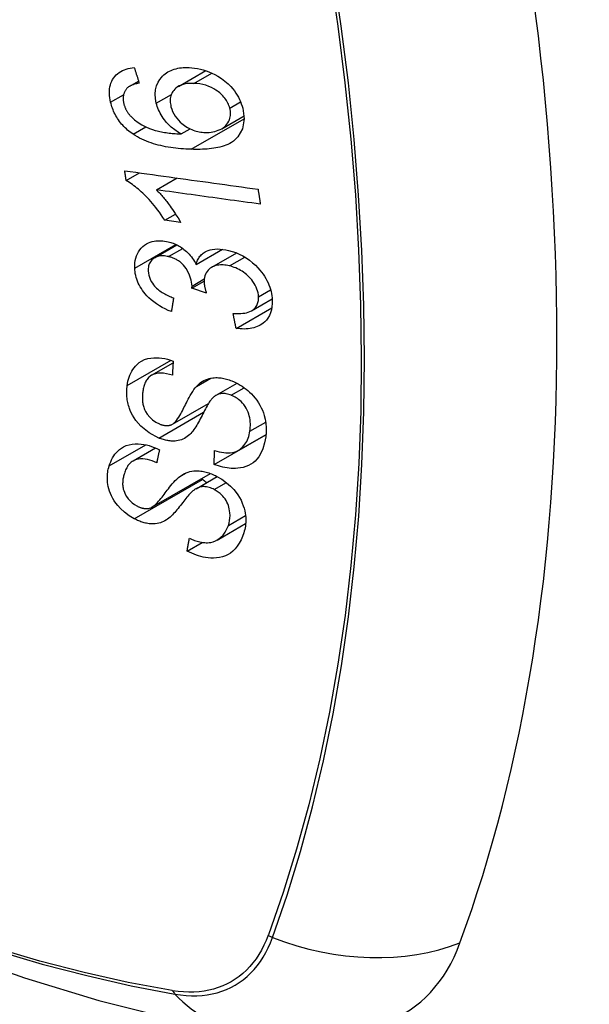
# Model space of a CAD drawing. Header units: inches. Extents: x 484 to 569.5, y 187.4 to 262.6.
# Tile 41 of 99: x 523.395 to 523.697, y 237.81 to 238.333. Entities that reach past the tile are written whole.
import ezdxf

# ---------------------------------------------------------------- set-up
doc = ezdxf.new("R2010")
doc.units = ezdxf.units.IN
doc.header["$MEASUREMENT"] = 0
doc.layers.add('Visible Edges(ANSI)', color=7, linetype='Continuous', lineweight=25)
doc.layers.add('Visible Tangent Edges(ANSI)', color=7, linetype='Continuous', lineweight=25)

msp = doc.modelspace()

# ---------------------------------------------------------------- linework, layer by layer
at = {"layer": 'Visible Edges(ANSI)'}
for p, q in [((523.47897, 238.29766), (523.49351, 238.30603)), ((523.45318, 238.29775), (523.45787, 238.30046)), ((523.502, 238.2752), (523.51381, 238.282)), ((523.48041, 238.27239), (523.48516, 238.27513)), ((523.45128, 238.2477), (523.45836, 238.25178)), ((523.46732, 238.24272), (523.47826, 238.24902)), ((523.47177, 238.22654), (523.47751, 238.22985)), ((523.48017, 238.2254), (523.47177, 238.22654)), ((523.46637, 238.20662), (523.47825, 238.21346)), ((523.48843, 238.20305), (523.50248, 238.21114)), ((523.49673, 238.20159), (523.50992, 238.20919)), ((523.48617, 238.19043), (523.49265, 238.19416)), ((523.4939, 238.1878), (523.48617, 238.19043)), ((523.51787, 238.17852), (523.52874, 238.18478)), ((523.5096, 238.16916), (523.52858, 238.18009)), ((523.46473, 238.14423), (523.47617, 238.15081)), ((523.49903, 238.13364), (523.51012, 238.14002)), ((523.47583, 238.11823), (523.49494, 238.12923)), ((523.49796, 238.0969), (523.52542, 238.11271)), ((523.51076, 238.10434), (523.52553, 238.11285)), ((523.52542, 238.11271), (523.52542, 238.11278)), ((523.52551, 238.11264), (523.52542, 238.11271)), ((523.45493, 238.09876), (523.46693, 238.10567)), ((523.46484, 238.07416), (523.49604, 238.09213)), ((523.48837, 238.08403), (523.49961, 238.09051)), ((523.49952, 238.05675), (523.51469, 238.06548)), ((523.48359, 238.05087), (523.49169, 238.05554))]:
    msp.add_line(p, q, dxfattribs=at)
at = {"layer": 'Visible Edges(ANSI)', "flags": 128}
for points in [[(523.44304, 238.28927), (523.44279, 238.29046), (523.44259, 238.29165), (523.44245, 238.29284), (523.44239, 238.29401), (523.44239, 238.29516), (523.44248, 238.29629), (523.44264, 238.29739), (523.44289, 238.29845), (523.44321, 238.29945), (523.44362, 238.30041), (523.4441, 238.30133), (523.44466, 238.30219), (523.44529, 238.303), (523.44599, 238.30374), (523.44674, 238.30441), (523.44756, 238.30502), (523.44843, 238.30557), (523.44936, 238.30604), (523.45032, 238.30645), (523.45132, 238.3068), (523.45236, 238.30709), (523.45342, 238.30732), (523.45451, 238.3075), (523.45561, 238.30762)], [(523.45561, 238.30762), (523.45572, 238.30728), (523.45583, 238.30694), (523.45593, 238.3066), (523.45604, 238.30626), (523.45615, 238.30592), (523.45625, 238.30558), (523.45636, 238.30524), (523.45647, 238.3049), (523.45658, 238.30456), (523.45668, 238.30422), (523.45679, 238.30388), (523.4569, 238.30354), (523.45701, 238.3032), (523.45711, 238.30286), (523.45722, 238.30252), (523.45733, 238.30218), (523.45744, 238.30184), (523.45754, 238.30149), (523.45765, 238.30115), (523.45776, 238.30081), (523.45787, 238.30047), (523.45798, 238.30013), (523.45808, 238.29979), (523.45819, 238.29945)], [(523.46725, 238.28882), (523.46681, 238.29122), (523.46668, 238.29358), (523.46688, 238.29584), (523.46742, 238.29795), (523.46822, 238.29982), (523.46912, 238.30131), (523.46997, 238.30239), (523.47063, 238.30312), (523.47127, 238.30374), (523.47196, 238.30432), (523.47268, 238.30485), (523.47345, 238.30534), (523.47424, 238.30578), (523.47508, 238.30617), (523.47595, 238.30652), (523.47684, 238.30682), (523.47775, 238.30707), (523.47869, 238.30728), (523.47964, 238.30745), (523.48061, 238.30757), (523.4816, 238.30766), (523.4826, 238.3077), (523.48361, 238.30771), (523.48464, 238.30769)], [(523.48464, 238.30769), (523.48613, 238.3076), (523.48763, 238.30743), (523.48914, 238.30719), (523.49066, 238.30686), (523.49218, 238.30645), (523.4937, 238.30597), (523.49521, 238.30541), (523.49671, 238.30476), (523.49827, 238.30401), (523.49999, 238.30307), (523.50181, 238.30191), (523.50368, 238.30051), (523.50539, 238.29902), (523.50678, 238.29761), (523.5079, 238.29633), (523.50876, 238.29523), (523.50951, 238.29415), (523.51021, 238.29305), (523.51085, 238.29192), (523.51142, 238.29077), (523.51194, 238.28961), (523.51239, 238.28843), (523.51278, 238.28725), (523.51311, 238.28607)], [(523.45819, 238.29945), (523.45789, 238.29939), (523.45759, 238.29933), (523.45729, 238.29926), (523.45699, 238.29919), (523.45669, 238.29911), (523.45639, 238.29903), (523.45609, 238.29894), (523.45579, 238.29885), (523.4555, 238.29876), (523.45521, 238.29866), (523.45492, 238.29856), (523.45464, 238.29845), (523.45436, 238.29833), (523.45409, 238.29821), (523.45382, 238.29809), (523.45356, 238.29796), (523.4533, 238.29782), (523.45305, 238.29768), (523.4528, 238.29752), (523.45256, 238.29736), (523.45233, 238.29719), (523.45211, 238.29701), (523.45189, 238.29682), (523.45169, 238.29662)], [(523.48719, 238.29925), (523.486, 238.29927), (523.48483, 238.29923), (523.48368, 238.29912), (523.48256, 238.29895), (523.48147, 238.29869), (523.48044, 238.29835), (523.47946, 238.29792), (523.47854, 238.2974), (523.47772, 238.29679), (523.47704, 238.29616), (523.4765, 238.29554), (523.47607, 238.29495), (523.47573, 238.2944), (523.47544, 238.29382), (523.47519, 238.29321), (523.47498, 238.29258), (523.47483, 238.29192), (523.47472, 238.29124), (523.47467, 238.29055), (523.47466, 238.28983), (523.4747, 238.28911), (523.47478, 238.28837), (523.47491, 238.28763), (523.47507, 238.28689)], [(523.50627, 238.28611), (523.50607, 238.2868), (523.50584, 238.28748), (523.50558, 238.28816), (523.50527, 238.28883), (523.50492, 238.28949), (523.50453, 238.29015), (523.5041, 238.29079), (523.50364, 238.29141), (523.50315, 238.29202), (523.50263, 238.2926), (523.50208, 238.29316), (523.50152, 238.29369), (523.50093, 238.29421), (523.50032, 238.2947), (523.49969, 238.29518), (523.49889, 238.29574), (523.49786, 238.29638), (523.4966, 238.29704), (523.49511, 238.29769), (523.49352, 238.29824), (523.49193, 238.29866), (523.49033, 238.29896), (523.48875, 238.29916), (523.48719, 238.29925)], [(523.45169, 238.29662), (523.45147, 238.29636), (523.45127, 238.29609), (523.45108, 238.29582), (523.45089, 238.29554), (523.45072, 238.29525), (523.45056, 238.29495), (523.45041, 238.29464), (523.45028, 238.29433), (523.45016, 238.294), (523.45005, 238.29368), (523.44996, 238.29334), (523.44988, 238.293), (523.44982, 238.29266), (523.44977, 238.2923), (523.44973, 238.29194), (523.44971, 238.29158), (523.44971, 238.29121), (523.44972, 238.29083), (523.44974, 238.29045), (523.44978, 238.29006), (523.44982, 238.28968), (523.44989, 238.28929), (523.44996, 238.2889), (523.45005, 238.28852)], [(523.45496, 238.27229), (523.45422, 238.27281), (523.45349, 238.27335), (523.45278, 238.27391), (523.45208, 238.27449), (523.4514, 238.27509), (523.45074, 238.27571), (523.45009, 238.27635), (523.44947, 238.27701), (523.44887, 238.27769), (523.4483, 238.27838), (523.44775, 238.27909), (523.44723, 238.27982), (523.44673, 238.28056), (523.44626, 238.28131), (523.44581, 238.28208), (523.44539, 238.28286), (523.44501, 238.28364), (523.44465, 238.28443), (523.44432, 238.28523), (523.44401, 238.28603), (523.44373, 238.28683), (523.44348, 238.28764), (523.44325, 238.28845), (523.44304, 238.28927)], [(523.45005, 238.28852), (523.45013, 238.28821), (523.45021, 238.2879), (523.45031, 238.28759), (523.45041, 238.28728), (523.45051, 238.28697), (523.45063, 238.28666), (523.45075, 238.28636), (523.45088, 238.28605), (523.45102, 238.28575), (523.45117, 238.28545), (523.45132, 238.28515), (523.45148, 238.28486), (523.45165, 238.28456), (523.45183, 238.28427), (523.45201, 238.28399), (523.4522, 238.28371), (523.4524, 238.28343), (523.4526, 238.28316), (523.45281, 238.28289), (523.45302, 238.28262), (523.45325, 238.28236), (523.45348, 238.2821), (523.45371, 238.28185), (523.45395, 238.2816)], [(523.48041, 238.27239), (523.47973, 238.27279), (523.47905, 238.27321), (523.47839, 238.27364), (523.47773, 238.27409), (523.47708, 238.27456), (523.47644, 238.27504), (523.47582, 238.27555), (523.4752, 238.27607), (523.47459, 238.27663), (523.47398, 238.27722), (523.47337, 238.27784), (523.47277, 238.27851), (523.47217, 238.27922), (523.47158, 238.27997), (523.47099, 238.28078), (523.47042, 238.28163), (523.46988, 238.28249), (523.46938, 238.28337), (523.46892, 238.28425), (523.4685, 238.28515), (523.46813, 238.28606), (523.46779, 238.28698), (523.4675, 238.2879), (523.46725, 238.28882)], [(523.47507, 238.28689), (523.47545, 238.2856), (523.47594, 238.28433), (523.47655, 238.28309), (523.47727, 238.28189), (523.47811, 238.28074), (523.47903, 238.27967), (523.47994, 238.27875), (523.4808, 238.27798), (523.48157, 238.27735), (523.48229, 238.27682), (523.48301, 238.27633), (523.48376, 238.27587), (523.48452, 238.27545), (523.48529, 238.27507), (523.48608, 238.27472), (523.48687, 238.27441), (523.48767, 238.27414), (523.48847, 238.27391), (523.48927, 238.27371), (523.49006, 238.27355), (523.49086, 238.27342), (523.49165, 238.27332), (523.49244, 238.27326), (523.49323, 238.27322)], [(523.45395, 238.2816), (523.4557, 238.27997), (523.4576, 238.27853), (523.45961, 238.27728), (523.46167, 238.27621), (523.46361, 238.27537), (523.46531, 238.27475), (523.46668, 238.27432), (523.46766, 238.27406), (523.46844, 238.27387), (523.46923, 238.27369), (523.47003, 238.27353), (523.47083, 238.27338), (523.47164, 238.27324), (523.47246, 238.27311), (523.47327, 238.273), (523.47408, 238.27289), (523.4749, 238.2728), (523.47571, 238.27272), (523.47651, 238.27264), (523.47731, 238.27258), (523.4781, 238.27252), (523.47888, 238.27247), (523.47965, 238.27243), (523.48041, 238.27239)], [(523.51311, 238.28607), (523.51388, 238.28035), (523.51304, 238.27513), (523.51062, 238.27088), (523.50818, 238.26854), (523.50716, 238.26786), (523.50623, 238.26733), (523.50526, 238.26686), (523.50425, 238.26644), (523.50321, 238.26606), (523.50215, 238.26573), (523.50107, 238.26545), (523.49998, 238.2652), (523.49886, 238.26498), (523.49772, 238.26479), (523.49656, 238.26463), (523.49538, 238.2645), (523.49419, 238.26439), (523.49299, 238.26431), (523.49178, 238.26425), (523.49056, 238.26421), (523.48935, 238.26419), (523.48813, 238.26419), (523.48693, 238.26421), (523.48573, 238.26424)], [(523.49323, 238.27322), (523.49428, 238.27321), (523.49531, 238.27325), (523.49632, 238.27335), (523.49731, 238.27351), (523.49828, 238.27373), (523.49924, 238.274), (523.50018, 238.27433), (523.50109, 238.27473), (523.50196, 238.27518), (523.50276, 238.27568), (523.5035, 238.27625), (523.50418, 238.27688), (523.50478, 238.27758), (523.50531, 238.27834), (523.50573, 238.27913), (523.50606, 238.27993), (523.50631, 238.28072), (523.50648, 238.28149), (523.50658, 238.28224), (523.50663, 238.28298), (523.50662, 238.28375), (523.50656, 238.28453), (523.50644, 238.28532), (523.50627, 238.28611)], [(523.48573, 238.26424), (523.48438, 238.26429), (523.48303, 238.26436), (523.48167, 238.26445), (523.48031, 238.26455), (523.47896, 238.26468), (523.4776, 238.26482), (523.47625, 238.26499), (523.4749, 238.26518), (523.47356, 238.2654), (523.47223, 238.26564), (523.47091, 238.2659), (523.4696, 238.26619), (523.4683, 238.26651), (523.46701, 238.26686), (523.46574, 238.26723), (523.46449, 238.26764), (523.46325, 238.26808), (523.46203, 238.26855), (523.46082, 238.26906), (523.45962, 238.26961), (523.45843, 238.27021), (523.45725, 238.27085), (523.45609, 238.27154), (523.45496, 238.27229)], [(523.45128, 238.2477), (523.45125, 238.24792), (523.45122, 238.24813), (523.45119, 238.24835), (523.45116, 238.24856), (523.45113, 238.24878), (523.4511, 238.24899), (523.45107, 238.24921), (523.45103, 238.24942), (523.451, 238.24964), (523.45097, 238.24985), (523.45094, 238.25007), (523.45091, 238.25028), (523.45088, 238.2505), (523.45085, 238.25071), (523.45082, 238.25093), (523.45079, 238.25114), (523.45076, 238.25136), (523.45073, 238.25157), (523.4507, 238.25179), (523.45067, 238.252), (523.45064, 238.25222), (523.45061, 238.25243), (523.45058, 238.25265), (523.45055, 238.25286)], [(523.45055, 238.25286), (523.45348, 238.25246), (523.45641, 238.25205), (523.45935, 238.25164), (523.46229, 238.25123), (523.46524, 238.25082), (523.4682, 238.25041), (523.47116, 238.25), (523.47412, 238.24959), (523.47708, 238.24918), (523.48004, 238.24877), (523.483, 238.24836), (523.48597, 238.24795), (523.48893, 238.24754), (523.49189, 238.24713), (523.49485, 238.24672), (523.49781, 238.24631), (523.50076, 238.2459), (523.50371, 238.24549), (523.50665, 238.24508), (523.50959, 238.24468), (523.51252, 238.24427), (523.51544, 238.24387), (523.51836, 238.24346), (523.52126, 238.24306)], [(523.47177, 238.22654), (523.47083, 238.22803), (523.46988, 238.22945), (523.46893, 238.2308), (523.46799, 238.23208), (523.46705, 238.2333), (523.46612, 238.23446), (523.46521, 238.23555), (523.46431, 238.23659), (523.46342, 238.23757), (523.46255, 238.2385), (523.4617, 238.23937), (523.46088, 238.24019), (523.46007, 238.24096), (523.4593, 238.24168), (523.45855, 238.24236), (523.4578, 238.24302), (523.45703, 238.24367), (523.45624, 238.24431), (523.45544, 238.24494), (523.45463, 238.24554), (523.45381, 238.24612), (523.45297, 238.24668), (523.45213, 238.24721), (523.45128, 238.2477)], [(523.46732, 238.24272), (523.46781, 238.24224), (523.46829, 238.24175), (523.46877, 238.24125), (523.46924, 238.24074), (523.46971, 238.24022), (523.47017, 238.2397), (523.47062, 238.23917), (523.47107, 238.23864), (523.47152, 238.2381), (523.47195, 238.23756), (523.47238, 238.23702), (523.4728, 238.23648), (523.47321, 238.23595), (523.47362, 238.23541), (523.47408, 238.23479), (523.47462, 238.23405), (523.47523, 238.2332), (523.4759, 238.23226), (523.4766, 238.23123), (523.47733, 238.23014), (523.47806, 238.229), (523.47879, 238.22782), (523.4795, 238.22661), (523.48017, 238.2254)], [(523.52247, 238.23512), (523.52019, 238.23543), (523.51791, 238.23575), (523.51562, 238.23606), (523.51333, 238.23638), (523.51103, 238.23669), (523.50873, 238.23701), (523.50644, 238.23733), (523.50414, 238.23764), (523.50183, 238.23796), (523.49953, 238.23828), (523.49723, 238.2386), (523.49492, 238.23891), (523.49262, 238.23923), (523.49031, 238.23955), (523.48801, 238.23987), (523.4857, 238.24018), (523.4834, 238.2405), (523.4811, 238.24082), (523.47879, 238.24114), (523.4765, 238.24145), (523.4742, 238.24177), (523.4719, 238.24209), (523.46961, 238.2424), (523.46732, 238.24272)], [(523.52126, 238.24306), (523.52131, 238.24273), (523.52136, 238.2424), (523.52141, 238.24207), (523.52146, 238.24174), (523.52151, 238.24141), (523.52156, 238.24108), (523.52161, 238.24074), (523.52166, 238.24041), (523.52171, 238.24008), (523.52177, 238.23975), (523.52182, 238.23942), (523.52187, 238.23909), (523.52192, 238.23876), (523.52197, 238.23843), (523.52202, 238.2381), (523.52207, 238.23776), (523.52212, 238.23743), (523.52217, 238.2371), (523.52222, 238.23677), (523.52227, 238.23644), (523.52232, 238.23611), (523.52237, 238.23578), (523.52242, 238.23545), (523.52247, 238.23512)], [(523.45581, 238.20122), (523.4558, 238.20257), (523.45588, 238.2039), (523.45606, 238.20519), (523.45635, 238.20643), (523.45674, 238.20763), (523.45723, 238.20877), (523.45781, 238.20985), (523.45848, 238.21086), (523.45924, 238.21178), (523.46009, 238.21262), (523.46104, 238.21337), (523.46205, 238.21401), (523.46308, 238.21452), (523.46411, 238.21492), (523.46512, 238.21521), (523.46608, 238.21543), (523.46699, 238.21557), (523.4679, 238.21566), (523.46882, 238.2157), (523.46976, 238.2157), (523.4707, 238.21564), (523.47166, 238.21553), (523.47263, 238.21537), (523.47362, 238.21516)], [(523.47362, 238.21516), (523.47427, 238.21499), (523.47493, 238.2148), (523.47558, 238.21459), (523.47623, 238.21435), (523.47688, 238.21409), (523.47753, 238.21381), (523.47817, 238.2135), (523.4788, 238.21317), (523.47942, 238.21282), (523.48004, 238.21245), (523.48066, 238.21205), (523.4813, 238.2116), (523.48196, 238.2111), (523.48263, 238.21056), (523.48331, 238.20996), (523.48399, 238.20931), (523.48467, 238.2086), (523.48531, 238.20786), (523.48592, 238.2071), (523.48649, 238.20632), (523.48703, 238.20552), (523.48753, 238.20471), (523.48799, 238.20389), (523.48843, 238.20305)], [(523.48843, 238.20305), (523.48859, 238.20366), (523.48877, 238.20425), (523.48898, 238.20483), (523.48922, 238.20539), (523.48948, 238.20593), (523.48978, 238.20645), (523.4901, 238.20695), (523.49046, 238.20744), (523.49085, 238.2079), (523.49126, 238.20833), (523.4917, 238.20873), (523.49218, 238.20911), (523.49267, 238.20945), (523.49323, 238.20979), (523.49393, 238.21015), (523.49478, 238.21051), (523.4958, 238.21083), (523.497, 238.2111), (523.49835, 238.21127), (523.49975, 238.21132), (523.50117, 238.21127), (523.50263, 238.21113), (523.50409, 238.21089), (523.50557, 238.21057)], [(523.50557, 238.21057), (523.5075, 238.21005), (523.50942, 238.20939), (523.51132, 238.20858), (523.51318, 238.20763), (523.51498, 238.20655), (523.51672, 238.20533), (523.51837, 238.204), (523.51984, 238.20265), (523.52114, 238.20133), (523.52224, 238.20009), (523.52315, 238.19896), (523.52394, 238.19789), (523.52468, 238.19681), (523.52536, 238.1957), (523.52598, 238.19457), (523.52654, 238.19342), (523.52703, 238.19227), (523.52746, 238.1911), (523.52783, 238.18994), (523.52814, 238.18878), (523.52838, 238.18762), (523.52857, 238.18646), (523.5287, 238.18531), (523.52878, 238.18417)], [(523.47374, 238.20725), (523.47301, 238.20741), (523.47228, 238.20753), (523.47156, 238.20762), (523.47085, 238.20766), (523.47015, 238.20765), (523.46946, 238.2076), (523.46881, 238.20751), (523.46817, 238.20736), (523.46756, 238.20717), (523.46697, 238.20693), (523.4664, 238.20664), (523.46587, 238.20631), (523.46537, 238.20593), (523.46492, 238.20552), (523.46451, 238.20506), (523.46415, 238.20457), (523.46384, 238.20405), (523.46358, 238.20349), (523.46336, 238.2029), (523.4632, 238.20229), (523.46309, 238.20165), (523.46302, 238.201), (523.46299, 238.20033), (523.463, 238.19965)], [(523.48622, 238.19164), (523.48577, 238.1948), (523.48469, 238.19795), (523.48308, 238.20089), (523.48176, 238.20265), (523.48126, 238.20319), (523.48093, 238.20352), (523.48058, 238.20384), (523.48023, 238.20414), (523.47987, 238.20443), (523.4795, 238.2047), (523.47912, 238.20497), (523.47874, 238.20522), (523.47834, 238.20546), (523.47793, 238.20569), (523.47753, 238.2059), (523.47711, 238.2061), (523.4767, 238.20629), (523.47628, 238.20646), (523.47586, 238.20662), (523.47544, 238.20677), (523.47502, 238.20691), (523.47459, 238.20703), (523.47417, 238.20715), (523.47374, 238.20725)], [(523.50604, 238.20236), (523.50523, 238.20254), (523.50443, 238.20268), (523.50363, 238.20279), (523.50284, 238.20285), (523.50206, 238.20288), (523.5013, 238.20286), (523.50054, 238.2028), (523.4998, 238.2027), (523.49909, 238.20254), (523.49841, 238.20234), (523.49776, 238.2021), (523.49713, 238.20181), (523.49653, 238.20147), (523.49594, 238.20108), (523.49536, 238.20061), (523.49478, 238.20006), (523.49425, 238.19942), (523.49377, 238.1987), (523.49338, 238.19792), (523.49308, 238.19709), (523.49286, 238.19622), (523.49272, 238.19531), (523.49266, 238.19437), (523.49267, 238.19341)], [(523.47528, 238.17806), (523.47365, 238.17874), (523.47204, 238.17948), (523.47046, 238.1803), (523.4689, 238.1812), (523.46738, 238.18218), (523.46591, 238.18324), (523.46455, 238.18435), (523.46336, 238.18543), (523.46232, 238.18648), (523.46143, 238.18748), (523.46066, 238.18842), (523.45997, 238.18934), (523.45934, 238.19028), (523.45875, 238.19124), (523.45821, 238.19221), (523.45773, 238.1932), (523.4573, 238.19421), (523.45693, 238.19521), (523.45662, 238.19622), (523.45636, 238.19722), (523.45615, 238.19823), (523.45599, 238.19923), (523.45588, 238.20023), (523.45581, 238.20122)], [(523.463, 238.19965), (523.4631, 238.19855), (523.4633, 238.19744), (523.46362, 238.19633), (523.46405, 238.19523), (523.4646, 238.19414), (523.46522, 238.19315), (523.46584, 238.1923), (523.46641, 238.19161), (523.46692, 238.19105), (523.46746, 238.19053), (523.46801, 238.19002), (523.46859, 238.18954), (523.46918, 238.18908), (523.4698, 238.18864), (523.47043, 238.18823), (523.47107, 238.18783), (523.47172, 238.18745), (523.47238, 238.1871), (523.47305, 238.18676), (523.47373, 238.18644), (523.47441, 238.18613), (523.47509, 238.18584), (523.47577, 238.18557), (523.47645, 238.18532)], [(523.52153, 238.18594), (523.52144, 238.18696), (523.52128, 238.18799), (523.52103, 238.18902), (523.5207, 238.19005), (523.52028, 238.19107), (523.51978, 238.19208), (523.5192, 238.19308), (523.51855, 238.19403), (523.51788, 238.1949), (523.51719, 238.1957), (523.51652, 238.19643), (523.51583, 238.1971), (523.51512, 238.19774), (523.51438, 238.19835), (523.51362, 238.19893), (523.51283, 238.19947), (523.51202, 238.19997), (523.51119, 238.20044), (523.51035, 238.20086), (523.5095, 238.20124), (523.50864, 238.20157), (523.50778, 238.20187), (523.50692, 238.20213), (523.50604, 238.20236)], [(523.49267, 238.19341), (523.49268, 238.19318), (523.4927, 238.19296), (523.49272, 238.19273), (523.49275, 238.19251), (523.49278, 238.19228), (523.49281, 238.19205), (523.49285, 238.19182), (523.49289, 238.19159), (523.49293, 238.19135), (523.49298, 238.19112), (523.49303, 238.19088), (523.49309, 238.19064), (523.49314, 238.1904), (523.4932, 238.19016), (523.49327, 238.18992), (523.49333, 238.18968), (523.4934, 238.18944), (523.49346, 238.1892), (523.49353, 238.18896), (523.4936, 238.18873), (523.49368, 238.18849), (523.49375, 238.18826), (523.49382, 238.18803), (523.4939, 238.1878)], [(523.48617, 238.19043), (523.48618, 238.19048), (523.48618, 238.19053), (523.48619, 238.19058), (523.48619, 238.19063), (523.48619, 238.19068), (523.4862, 238.19073), (523.4862, 238.19078), (523.4862, 238.19083), (523.48621, 238.19088), (523.48621, 238.19094), (523.48621, 238.19099), (523.48622, 238.19104), (523.48622, 238.19109), (523.48622, 238.19114), (523.48622, 238.19119), (523.48622, 238.19124), (523.48623, 238.19129), (523.48623, 238.19134), (523.48623, 238.19139), (523.48623, 238.19144), (523.48623, 238.19149), (523.48623, 238.19154), (523.48623, 238.19159), (523.48622, 238.19164)], [(523.47645, 238.18532), (523.4764, 238.18501), (523.47635, 238.18471), (523.4763, 238.18441), (523.47626, 238.18411), (523.47621, 238.1838), (523.47616, 238.1835), (523.47611, 238.1832), (523.47606, 238.1829), (523.47601, 238.18259), (523.47596, 238.18229), (523.47591, 238.18199), (523.47586, 238.18169), (523.47581, 238.18138), (523.47576, 238.18108), (523.47571, 238.18078), (523.47567, 238.18048), (523.47562, 238.18017), (523.47557, 238.17987), (523.47552, 238.17957), (523.47547, 238.17927), (523.47542, 238.17897), (523.47537, 238.17866), (523.47532, 238.17836), (523.47528, 238.17806)], [(523.50806, 238.17707), (523.5091, 238.17702), (523.51014, 238.177), (523.51118, 238.17701), (523.51221, 238.17706), (523.51321, 238.17715), (523.51419, 238.17729), (523.51514, 238.17748), (523.51606, 238.17774), (523.51694, 238.17806), (523.51776, 238.17845), (523.51847, 238.1789), (523.51906, 238.17937), (523.51954, 238.17984), (523.51994, 238.1803), (523.52028, 238.18076), (523.52057, 238.18125), (523.52083, 238.18176), (523.52105, 238.18229), (523.52122, 238.18285), (523.52136, 238.18344), (523.52146, 238.18404), (523.52152, 238.18466), (523.52154, 238.1853), (523.52153, 238.18594)], [(523.52878, 238.18417), (523.52879, 238.1824), (523.52866, 238.18068), (523.52837, 238.17902), (523.52791, 238.17744), (523.52727, 238.17596), (523.52649, 238.17465), (523.52566, 238.17357), (523.52481, 238.17269), (523.524, 238.172), (523.52325, 238.17144), (523.52246, 238.17095), (523.52165, 238.1705), (523.52079, 238.17011), (523.5199, 238.16976), (523.51897, 238.16947), (523.518, 238.16923), (523.51702, 238.16905), (523.51601, 238.16892), (523.51498, 238.16885), (523.51393, 238.16882), (523.51287, 238.16884), (523.51179, 238.1689), (523.5107, 238.16901), (523.5096, 238.16916)], [(523.5096, 238.16916), (523.50954, 238.16949), (523.50947, 238.16982), (523.50941, 238.17015), (523.50934, 238.17048), (523.50928, 238.17081), (523.50921, 238.17114), (523.50915, 238.17146), (523.50908, 238.17179), (523.50902, 238.17212), (523.50895, 238.17245), (523.50889, 238.17278), (523.50883, 238.17311), (523.50876, 238.17344), (523.5087, 238.17377), (523.50863, 238.1741), (523.50857, 238.17443), (523.5085, 238.17476), (523.50844, 238.17509), (523.50838, 238.17542), (523.50831, 238.17575), (523.50825, 238.17608), (523.50818, 238.17641), (523.50812, 238.17674), (523.50806, 238.17707)], [(523.45184, 238.13875), (523.45203, 238.13991), (523.45226, 238.14106), (523.45255, 238.14218), (523.45289, 238.14327), (523.45328, 238.14434), (523.45373, 238.14537), (523.45424, 238.14636), (523.45481, 238.14732), (523.45545, 238.14823), (523.45617, 238.14912), (523.45707, 238.15004), (523.45817, 238.15096), (523.4595, 238.15182), (523.46107, 238.15256), (523.4627, 238.15309), (523.46433, 238.15341), (523.4659, 238.15357), (523.46739, 238.1536), (523.46884, 238.15354), (523.4703, 238.15337), (523.47177, 238.15312), (523.47325, 238.15277), (523.47473, 238.15235), (523.47623, 238.15183)], [(523.47623, 238.15183), (523.47621, 238.15152), (523.47619, 238.15121), (523.47618, 238.15089), (523.47616, 238.15058), (523.47614, 238.15026), (523.47612, 238.14995), (523.4761, 238.14964), (523.47609, 238.14932), (523.47607, 238.14901), (523.47605, 238.14869), (523.47603, 238.14838), (523.47602, 238.14807), (523.476, 238.14775), (523.47598, 238.14744), (523.47596, 238.14712), (523.47595, 238.14681), (523.47593, 238.1465), (523.47591, 238.14618), (523.47589, 238.14587), (523.47588, 238.14556), (523.47586, 238.14524), (523.47584, 238.14493), (523.47583, 238.14462), (523.47581, 238.1443)], [(523.47581, 238.1443), (523.47425, 238.14474), (523.4727, 238.14508), (523.47116, 238.1453), (523.46966, 238.14538), (523.46822, 238.14531), (523.46685, 238.14507), (523.46566, 238.14468), (523.46475, 238.14424), (523.46408, 238.1438), (523.4636, 238.14342), (523.46317, 238.14301), (523.46277, 238.14257), (523.4624, 238.1421), (523.46206, 238.1416), (523.46176, 238.14108), (523.46148, 238.14054), (523.46123, 238.13999), (523.46101, 238.13941), (523.46081, 238.13883), (523.46064, 238.13823), (523.46048, 238.13762), (523.46035, 238.13701), (523.46023, 238.13639), (523.46014, 238.13576)], [(522.90138, 238.14417), (522.9372, 238.11005), (522.97357, 238.07731), (523.01046, 238.04603), (523.04782, 238.01625), (523.08559, 237.98803), (523.12373, 237.96142), (523.1622, 237.93646), (523.20095, 237.9132), (523.23993, 237.8917), (523.27911, 237.872), (523.31843, 237.85415), (523.35786, 237.8382), (523.39735, 237.8242), (523.43686, 237.81221), (523.47634, 237.80227), (523.51573, 237.79444)], [(523.4886, 238.13838), (523.48929, 238.13907), (523.49003, 238.13973), (523.4908, 238.14034), (523.49162, 238.1409), (523.49249, 238.14141), (523.49341, 238.14186), (523.49437, 238.14224), (523.49534, 238.14254), (523.49629, 238.14275), (523.4972, 238.1429), (523.49806, 238.14298), (523.49887, 238.14301), (523.49963, 238.143), (523.50033, 238.14297), (523.50103, 238.14291), (523.50173, 238.14282), (523.50244, 238.14271), (523.50315, 238.14257), (523.50386, 238.14241), (523.50457, 238.14222), (523.50528, 238.14201), (523.50599, 238.14178), (523.50671, 238.14153), (523.50742, 238.14126)], [(523.50742, 238.14126), (523.50854, 238.14078), (523.50964, 238.14026), (523.51073, 238.13969), (523.5118, 238.13906), (523.51285, 238.13839), (523.51387, 238.13767), (523.51487, 238.13692), (523.51583, 238.13611), (523.51678, 238.13526), (523.51775, 238.13432), (523.51872, 238.13329), (523.51967, 238.13216), (523.5206, 238.13095), (523.52147, 238.12966), (523.52225, 238.12834), (523.52295, 238.12701), (523.52356, 238.12567), (523.52409, 238.12431), (523.52458, 238.12282), (523.52506, 238.12097), (523.52544, 238.11878), (523.52565, 238.11635), (523.52562, 238.11395), (523.52538, 238.11162)], [(523.46861, 238.11094), (523.46348, 238.11365), (523.45902, 238.1173), (523.45649, 238.12019), (523.45546, 238.12168), (523.45465, 238.12305), (523.454, 238.12433), (523.45348, 238.1255), (523.45309, 238.12653), (523.4528, 238.1274), (523.45257, 238.12819), (523.45236, 238.12897), (523.45217, 238.12975), (523.45202, 238.13052), (523.45189, 238.13129), (523.45178, 238.13206), (523.45169, 238.13283), (523.45163, 238.13359), (523.4516, 238.13435), (523.45158, 238.1351), (523.45159, 238.13584), (523.45162, 238.13658), (523.45167, 238.13731), (523.45175, 238.13803), (523.45184, 238.13875)], [(523.46014, 238.13576), (523.46007, 238.13525), (523.46001, 238.13475), (523.45996, 238.13424), (523.45992, 238.13372), (523.4599, 238.1332), (523.45988, 238.13268), (523.45988, 238.13216), (523.45989, 238.13163), (523.45992, 238.13109), (523.45996, 238.13055), (523.46002, 238.13001), (523.46009, 238.12946), (523.46019, 238.12891), (523.46031, 238.12836), (523.46045, 238.12781), (523.46062, 238.12725), (523.46081, 238.1267), (523.46104, 238.12612), (523.46154, 238.1251), (523.46247, 238.12362), (523.46377, 238.12199), (523.46531, 238.12052), (523.46706, 238.11931), (523.46893, 238.1184)], [(523.47553, 238.11808), (523.47615, 238.11843), (523.47677, 238.11893), (523.47739, 238.11956), (523.478, 238.12031), (523.47861, 238.12112), (523.47918, 238.12198), (523.47972, 238.12286), (523.48022, 238.12372), (523.48069, 238.12457), (523.48113, 238.1254), (523.48155, 238.12623), (523.48196, 238.12706), (523.48238, 238.12791), (523.4828, 238.12877), (523.48324, 238.12965), (523.4837, 238.13057), (523.4842, 238.13152), (523.48473, 238.13252), (523.48531, 238.13356), (523.48594, 238.13463), (523.48659, 238.13568), (523.48726, 238.13668), (523.48793, 238.13759), (523.4886, 238.13838)], [(523.49606, 238.13088), (523.49573, 238.13044), (523.49538, 238.12992), (523.49501, 238.12933), (523.49462, 238.12868), (523.49422, 238.12796), (523.4938, 238.1272), (523.49337, 238.1264), (523.49293, 238.12556), (523.49248, 238.1247), (523.49202, 238.12382), (523.49155, 238.12292), (523.49108, 238.12202), (523.4906, 238.12112), (523.49012, 238.12024), (523.48965, 238.11937), (523.48917, 238.11852), (523.4887, 238.11771), (523.48822, 238.11693), (523.48773, 238.11615), (523.48721, 238.11539), (523.48668, 238.11466), (523.48614, 238.11398), (523.48559, 238.11336), (523.48504, 238.11281)], [(523.50708, 238.13363), (523.50642, 238.13388), (523.50575, 238.13409), (523.50508, 238.13427), (523.50441, 238.13441), (523.50375, 238.1345), (523.5031, 238.13455), (523.50246, 238.13456), (523.50187, 238.13453), (523.50132, 238.13446), (523.50082, 238.13436), (523.50035, 238.13423), (523.49993, 238.13407), (523.49953, 238.1339), (523.49915, 238.1337), (523.49878, 238.13348), (523.49842, 238.13325), (523.49808, 238.13299), (523.49775, 238.13272), (523.49744, 238.13244), (523.49714, 238.13214), (523.49685, 238.13184), (523.49657, 238.13153), (523.49631, 238.13121), (523.49606, 238.13088)], [(523.51696, 238.11461), (523.51708, 238.11556), (523.51716, 238.11653), (523.5172, 238.11752), (523.51719, 238.11852), (523.51713, 238.11953), (523.51701, 238.12055), (523.51683, 238.12159), (523.51659, 238.12263), (523.5163, 238.12366), (523.51593, 238.1247), (523.51549, 238.12573), (523.51498, 238.12674), (523.51437, 238.12774), (523.51369, 238.12869), (523.51298, 238.12952), (523.51227, 238.13025), (523.51159, 238.13087), (523.51096, 238.13139), (523.51035, 238.13185), (523.50972, 238.13227), (523.50908, 238.13266), (523.50843, 238.13302), (523.50776, 238.13334), (523.50708, 238.13363)], [(523.46893, 238.1184), (523.46922, 238.11828), (523.46952, 238.11817), (523.46981, 238.11807), (523.47011, 238.11798), (523.4704, 238.1179), (523.4707, 238.11782), (523.471, 238.11775), (523.47129, 238.11769), (523.47158, 238.11764), (523.47187, 238.1176), (523.47216, 238.11757), (523.47244, 238.11755), (523.47273, 238.11754), (523.47301, 238.11754), (523.47328, 238.11755), (523.47355, 238.11757), (523.47382, 238.1176), (523.47408, 238.11764), (523.47433, 238.11769), (523.47458, 238.11775), (523.47483, 238.11782), (523.47507, 238.11789), (523.4753, 238.11798), (523.47553, 238.11808)], [(523.49818, 238.10429), (523.4994, 238.10395), (523.50062, 238.10365), (523.50184, 238.1034), (523.50306, 238.10321), (523.50425, 238.10309), (523.50542, 238.10305), (523.50655, 238.10309), (523.50763, 238.10322), (523.50867, 238.10346), (523.50968, 238.10381), (523.51066, 238.10428), (523.51155, 238.10485), (523.51236, 238.10548), (523.51309, 238.10616), (523.51373, 238.10688), (523.5143, 238.10761), (523.51481, 238.10838), (523.51526, 238.10917), (523.51567, 238.11001), (523.51602, 238.11087), (523.51632, 238.11177), (523.51658, 238.1127), (523.51679, 238.11364), (523.51696, 238.11461)], [(523.48504, 238.11281), (523.48439, 238.11223), (523.4837, 238.1117), (523.48298, 238.11121), (523.48221, 238.11076), (523.48141, 238.11037), (523.48056, 238.11003), (523.47968, 238.10976), (523.47881, 238.10956), (523.47798, 238.10943), (523.4772, 238.10935), (523.47647, 238.10932), (523.47579, 238.10933), (523.47518, 238.10935), (523.4746, 238.1094), (523.474, 238.10947), (523.47341, 238.10955), (523.47282, 238.10966), (523.47222, 238.10979), (523.47162, 238.10993), (523.47102, 238.1101), (523.47042, 238.11028), (523.46982, 238.11048), (523.46921, 238.1107), (523.46861, 238.11094)], [(523.52538, 238.11162), (523.52473, 238.10831), (523.5238, 238.10525), (523.52274, 238.10283), (523.52165, 238.10102), (523.52065, 238.09973), (523.51967, 238.09871), (523.51859, 238.0978), (523.51741, 238.097), (523.51613, 238.09632), (523.51474, 238.09576), (523.51335, 238.09534), (523.51196, 238.09506), (523.51062, 238.09488), (523.50935, 238.0948), (523.50816, 238.09478), (523.50705, 238.09483), (523.50593, 238.09492), (523.50481, 238.09507), (523.50368, 238.09526), (523.50254, 238.0955), (523.5014, 238.09578), (523.50026, 238.09611), (523.49911, 238.09649), (523.49796, 238.0969)], [(523.44226, 238.09612), (523.44264, 238.09724), (523.44307, 238.09833), (523.44355, 238.09939), (523.44409, 238.10042), (523.4447, 238.1014), (523.44536, 238.10233), (523.44609, 238.10321), (523.44689, 238.10404), (523.44777, 238.10482), (523.44879, 238.10557), (523.44996, 238.10628), (523.45132, 238.1069), (523.45286, 238.10739), (523.45451, 238.10772), (523.45614, 238.10786), (523.45772, 238.10786), (523.45923, 238.10775), (523.46064, 238.10755), (523.46202, 238.10727), (523.46341, 238.10692), (523.4648, 238.10648), (523.46619, 238.10598), (523.46757, 238.1054), (523.46895, 238.10475)], [(523.46895, 238.10475), (523.46889, 238.10446), (523.46883, 238.10417), (523.46877, 238.10389), (523.46871, 238.1036), (523.46865, 238.10331), (523.46859, 238.10302), (523.46853, 238.10273), (523.46846, 238.10244), (523.4684, 238.10216), (523.46834, 238.10187), (523.46828, 238.10158), (523.46822, 238.10129), (523.46816, 238.101), (523.4681, 238.10072), (523.46804, 238.10043), (523.46798, 238.10014), (523.46792, 238.09985), (523.46786, 238.09956), (523.4678, 238.09928), (523.46774, 238.09899), (523.46768, 238.0987), (523.46762, 238.09841), (523.46756, 238.09812), (523.4675, 238.09784)], [(523.49796, 238.0969), (523.49797, 238.09721), (523.49797, 238.09752), (523.49798, 238.09782), (523.49799, 238.09813), (523.498, 238.09844), (523.49801, 238.09875), (523.49802, 238.09905), (523.49803, 238.09936), (523.49804, 238.09967), (523.49805, 238.09998), (523.49806, 238.10029), (523.49807, 238.10059), (523.49808, 238.1009), (523.49808, 238.10121), (523.49809, 238.10152), (523.4981, 238.10183), (523.49811, 238.10213), (523.49812, 238.10244), (523.49813, 238.10275), (523.49814, 238.10306), (523.49815, 238.10337), (523.49816, 238.10368), (523.49817, 238.10398), (523.49818, 238.10429)], [(523.4675, 238.09784), (523.46627, 238.09835), (523.46503, 238.0988), (523.46379, 238.09918), (523.46255, 238.09949), (523.46133, 238.09971), (523.46013, 238.09983), (523.45898, 238.09984), (523.45786, 238.09974), (523.45682, 238.09953), (523.45593, 238.09924), (523.45518, 238.0989), (523.45456, 238.09853), (523.45402, 238.09815), (523.45353, 238.09773), (523.45307, 238.09728), (523.45265, 238.09679), (523.45226, 238.09628), (523.45191, 238.09574), (523.45158, 238.09518), (523.45128, 238.09461), (523.45101, 238.09402), (523.45076, 238.09341), (523.45053, 238.0928), (523.45033, 238.09217)], [(523.45558, 238.06807), (523.45291, 238.06968), (523.4504, 238.07158), (523.44833, 238.07351), (523.44683, 238.07515), (523.44581, 238.07642), (523.44495, 238.07765), (523.44417, 238.0789), (523.4435, 238.08018), (523.44292, 238.08147), (523.44244, 238.08274), (523.44207, 238.08397), (523.44178, 238.08515), (523.44158, 238.08627), (523.44143, 238.08733), (523.44135, 238.08831), (523.4413, 238.08923), (523.4413, 238.09014), (523.44133, 238.09103), (523.4414, 238.09192), (523.44151, 238.09279), (523.44165, 238.09364), (523.44182, 238.09448), (523.44203, 238.09531), (523.44226, 238.09612)], [(523.47978, 238.09056), (523.48058, 238.0911), (523.48141, 238.0916), (523.48229, 238.09206), (523.4832, 238.09246), (523.48416, 238.09281), (523.48515, 238.0931), (523.48619, 238.09332), (523.48722, 238.09346), (523.48821, 238.09353), (523.48915, 238.09354), (523.49004, 238.0935), (523.49088, 238.09342), (523.49166, 238.09331), (523.49238, 238.09318), (523.49309, 238.09302), (523.4938, 238.09285), (523.49451, 238.09264), (523.49522, 238.09242), (523.49593, 238.09217), (523.49663, 238.0919), (523.49734, 238.0916), (523.49804, 238.09129), (523.49874, 238.09095), (523.49944, 238.09059)], [(523.45033, 238.09217), (523.45017, 238.09166), (523.45003, 238.09115), (523.4499, 238.09063), (523.44979, 238.09011), (523.44969, 238.08958), (523.4496, 238.08904), (523.44953, 238.0885), (523.44947, 238.08795), (523.44944, 238.08739), (523.44942, 238.08682), (523.44943, 238.08624), (523.44947, 238.08566), (523.44953, 238.08507), (523.44963, 238.08447), (523.44976, 238.08385), (523.44997, 238.08308), (523.45032, 238.08214), (523.45083, 238.08105), (523.45154, 238.07985), (523.45238, 238.07867), (523.45336, 238.07757), (523.45446, 238.07655), (523.45566, 238.07566), (523.45693, 238.0749)], [(523.46363, 238.07365), (523.4643, 238.07388), (523.46499, 238.07425), (523.4657, 238.07473), (523.46642, 238.07531), (523.46714, 238.07597), (523.46785, 238.07668), (523.46853, 238.07742), (523.46917, 238.07816), (523.46977, 238.07888), (523.47034, 238.07959), (523.47089, 238.08031), (523.47143, 238.08102), (523.47198, 238.08175), (523.47253, 238.08249), (523.4731, 238.08324), (523.47369, 238.08402), (523.47433, 238.08483), (523.47501, 238.08567), (523.47574, 238.08655), (523.47653, 238.08745), (523.47734, 238.08833), (523.47816, 238.08916), (523.47898, 238.08991), (523.47978, 238.09056)], [(523.49187, 238.08897), (523.49185, 238.08899), (523.49183, 238.089), (523.49181, 238.08902), (523.49179, 238.08904), (523.49177, 238.08906), (523.49174, 238.08908), (523.49172, 238.0891), (523.4917, 238.08912), (523.49168, 238.08914), (523.49166, 238.08916), (523.49164, 238.08918), (523.49162, 238.0892), (523.4916, 238.08922), (523.49158, 238.08924), (523.49156, 238.08926), (523.49153, 238.08928), (523.49151, 238.0893), (523.49149, 238.08932), (523.49147, 238.08934), (523.49145, 238.08936), (523.49143, 238.08938), (523.49141, 238.0894), (523.49139, 238.08942), (523.49137, 238.08944)], [(523.49397, 238.08726), (523.49389, 238.08733), (523.4938, 238.08739), (523.49371, 238.08745), (523.49363, 238.08752), (523.49354, 238.08758), (523.49345, 238.08765), (523.49336, 238.08771), (523.49328, 238.08778), (523.49319, 238.08785), (523.4931, 238.08792), (523.49301, 238.08799), (523.49293, 238.08806), (523.49284, 238.08813), (523.49275, 238.0882), (523.49266, 238.08828), (523.49258, 238.08835), (523.49249, 238.08842), (523.4924, 238.0885), (523.49231, 238.08858), (523.49222, 238.08865), (523.49214, 238.08873), (523.49205, 238.08881), (523.49196, 238.08889), (523.49187, 238.08897)], [(523.49944, 238.09059), (523.50208, 238.08904), (523.50457, 238.08721), (523.50673, 238.08528), (523.50839, 238.08351), (523.50958, 238.08207), (523.51057, 238.0807), (523.51145, 238.07929), (523.51223, 238.07786), (523.5129, 238.0764), (523.51345, 238.07498), (523.51388, 238.07361), (523.51421, 238.07232), (523.51444, 238.07111), (523.5146, 238.07), (523.5147, 238.06898), (523.51476, 238.06799), (523.51477, 238.06701), (523.51473, 238.06604), (523.51465, 238.06509), (523.51454, 238.06416), (523.51438, 238.06324), (523.51419, 238.06234), (523.51396, 238.06145), (523.51369, 238.06059)], [(523.48637, 238.08256), (523.48597, 238.0822), (523.48555, 238.08177), (523.48509, 238.08128), (523.4846, 238.08073), (523.48409, 238.08013), (523.48356, 238.07949), (523.48301, 238.07881), (523.48245, 238.0781), (523.48187, 238.07736), (523.48128, 238.07661), (523.48068, 238.07585), (523.48007, 238.07508), (523.47946, 238.07432), (523.47885, 238.07357), (523.47824, 238.07283), (523.47763, 238.07211), (523.47703, 238.07143), (523.47644, 238.07077), (523.47583, 238.07013), (523.4752, 238.0695), (523.47455, 238.0689), (523.47391, 238.06835), (523.47326, 238.06785), (523.47261, 238.06742)], [(523.49804, 238.08356), (523.49736, 238.0839), (523.49667, 238.08421), (523.49597, 238.08447), (523.49528, 238.0847), (523.49458, 238.08488), (523.49389, 238.08501), (523.49322, 238.0851), (523.4926, 238.08513), (523.49203, 238.08513), (523.4915, 238.08509), (523.49102, 238.08502), (523.49058, 238.08493), (523.49017, 238.08482), (523.48977, 238.08469), (523.48939, 238.08454), (523.48901, 238.08437), (523.48864, 238.08419), (523.48828, 238.08399), (523.48794, 238.08377), (523.4876, 238.08355), (523.48728, 238.08331), (523.48696, 238.08307), (523.48666, 238.08282), (523.48637, 238.08256)], [(523.5055, 238.06454), (523.50586, 238.0658), (523.50613, 238.06711), (523.50631, 238.06846), (523.50638, 238.06985), (523.50633, 238.07117), (523.5062, 238.07235), (523.50602, 238.07338), (523.5058, 238.07427), (523.50552, 238.07515), (523.50518, 238.07603), (523.50478, 238.0769), (523.5043, 238.07776), (523.50375, 238.0786), (523.50318, 238.07934), (523.50262, 238.08), (523.50209, 238.08057), (523.50161, 238.08103), (523.50114, 238.08146), (523.50065, 238.08186), (523.50016, 238.08224), (523.49964, 238.0826), (523.49912, 238.08294), (523.49859, 238.08326), (523.49804, 238.08356)], [(523.45693, 238.0749), (523.45722, 238.07475), (523.45751, 238.07461), (523.4578, 238.07447), (523.45809, 238.07434), (523.45838, 238.07422), (523.45867, 238.07411), (523.45896, 238.074), (523.45925, 238.07391), (523.45954, 238.07382), (523.45984, 238.07374), (523.46013, 238.07367), (523.46041, 238.07361), (523.4607, 238.07356), (523.46099, 238.07352), (523.46127, 238.07349), (523.46155, 238.07347), (523.46182, 238.07346), (523.46209, 238.07346), (523.46236, 238.07347), (523.46262, 238.07348), (523.46288, 238.07351), (523.46313, 238.07355), (523.46338, 238.07359), (523.46363, 238.07365)], [(523.47261, 238.06742), (523.47187, 238.06698), (523.4711, 238.06659), (523.47029, 238.06624), (523.46945, 238.06594), (523.46858, 238.06569), (523.46767, 238.06551), (523.46673, 238.06538), (523.46583, 238.06532), (523.46497, 238.06532), (523.46416, 238.06536), (523.46341, 238.06544), (523.46273, 238.06554), (523.46211, 238.06565), (523.46151, 238.06578), (523.46091, 238.06592), (523.46032, 238.06609), (523.45972, 238.06628), (523.45913, 238.06648), (523.45854, 238.0667), (523.45795, 238.06694), (523.45735, 238.0672), (523.45676, 238.06747), (523.45617, 238.06776), (523.45558, 238.06807)], [(523.48486, 238.05767), (523.48554, 238.05738), (523.48622, 238.05711), (523.48691, 238.05685), (523.48759, 238.0566), (523.48828, 238.05638), (523.48897, 238.05617), (523.48965, 238.05598), (523.49033, 238.05581), (523.49101, 238.05566), (523.49169, 238.05554), (523.49236, 238.05544), (523.49302, 238.05537), (523.49368, 238.05533), (523.49439, 238.05532), (523.49527, 238.05537), (523.49629, 238.05552), (523.49744, 238.05582), (523.49867, 238.0563), (523.49999, 238.05703), (523.50135, 238.05804), (523.50268, 238.05936), (523.50384, 238.06093), (523.50477, 238.06267), (523.5055, 238.06454)], [(523.51369, 238.06059), (523.51302, 238.05869), (523.51222, 238.05685), (523.5113, 238.0551), (523.51024, 238.05346), (523.50909, 238.05202), (523.5079, 238.05084), (523.50669, 238.04987), (523.50539, 238.04905), (523.50399, 238.04837), (523.50248, 238.04784), (523.50087, 238.04745), (523.49925, 238.04723), (523.49768, 238.04715), (523.49617, 238.04719), (523.49475, 238.04731), (523.49345, 238.04749), (523.49222, 238.04772), (523.49099, 238.04801), (523.48975, 238.04836), (523.48852, 238.04876), (523.48728, 238.04921), (523.48605, 238.04972), (523.48482, 238.05027), (523.48359, 238.05087)], [(523.48359, 238.05087), (523.48365, 238.05115), (523.4837, 238.05144), (523.48375, 238.05172), (523.4838, 238.052), (523.48386, 238.05229), (523.48391, 238.05257), (523.48396, 238.05285), (523.48401, 238.05313), (523.48406, 238.05342), (523.48412, 238.0537), (523.48417, 238.05398), (523.48422, 238.05427), (523.48427, 238.05455), (523.48433, 238.05483), (523.48438, 238.05512), (523.48443, 238.0554), (523.48448, 238.05568), (523.48454, 238.05597), (523.48459, 238.05625), (523.48464, 238.05653), (523.4847, 238.05682), (523.48475, 238.0571), (523.4848, 238.05738), (523.48486, 238.05767)]]:
    msp.add_lwpolyline(points, dxfattribs=at)
at = {"layer": 'Visible Edges(ANSI)'}
for centre, major_axis, start_param, end_param in [((522.76117, 238.69272), (-0.64835, 1.12588), 3.592663, 4.265186), ((523.51014, 237.95873), (0.08841, -0.15353), 6.184194, 6.734256)]:
    msp.add_ellipse(centre, major_axis=major_axis, ratio=0.578093, start_param=start_param, end_param=end_param, dxfattribs=at)
at = {"layer": 'Visible Tangent Edges(ANSI)'}
for p, q in [((523.48719, 238.29925), (523.49674, 238.30475)), ((523.44304, 238.28927), (523.44993, 238.29323)), ((523.46725, 238.28882), (523.47527, 238.29343)), ((523.50627, 238.28611), (523.51202, 238.28942)), ((523.45496, 238.27229), (523.46173, 238.27618)), ((523.48573, 238.26424), (523.51388, 238.28045)), ((523.45581, 238.20122), (523.47761, 238.21377)), ((523.47374, 238.20725), (523.48129, 238.2116)), ((523.50604, 238.20236), (523.51419, 238.20705)), ((523.48622, 238.19164), (523.49273, 238.19539)), ((523.52153, 238.18594), (523.52792, 238.18962)), ((523.45184, 238.13875), (523.47519, 238.1522)), ((523.4886, 238.13838), (523.49615, 238.14272)), ((523.50708, 238.13363), (523.51398, 238.1376)), ((523.46861, 238.11094), (523.49237, 238.12462)), ((523.51696, 238.11461), (523.52535, 238.11944)), ((523.44226, 238.09612), (523.46174, 238.10733)), ((523.45558, 238.06807), (523.49187, 238.08897)), ((523.47978, 238.09056), (523.48277, 238.09228)), ((523.49804, 238.08356), (523.50449, 238.08728)), ((523.5055, 238.06454), (523.51463, 238.0698)), ((523.52679, 237.84719), (523.52667, 237.84687)), ((523.47594, 237.81743), (523.47561, 237.81748))]:
    msp.add_line(p, q, dxfattribs=at)
at = {"layer": 'Visible Tangent Edges(ANSI)', "flags": 128}
for points in [[(523.5591, 238.36), (523.56356, 238.32961), (523.56735, 238.29948), (523.57046, 238.2696), (523.57289, 238.24001), (523.57463, 238.21075), (523.57569, 238.18184), (523.57605, 238.15333), (523.57572, 238.12519), (523.5747, 238.09745), (523.57298, 238.07011), (523.57057, 238.04319), (523.56747, 238.01673), (523.56367, 237.99078), (523.55919, 237.96536), (523.55403, 237.94049), (523.54821, 237.91622), (523.54171, 237.89256), (523.53458, 237.86955), (523.52679, 237.84719)], [(523.52897, 237.84572), (523.5367, 237.86818), (523.54379, 237.89131), (523.55022, 237.91507), (523.556, 237.93945), (523.5611, 237.96441), (523.56553, 237.98993), (523.56928, 238.01598), (523.57234, 238.04252), (523.57472, 238.06952), (523.57641, 238.09695), (523.57742, 238.12476), (523.57774, 238.15296), (523.57738, 238.18155), (523.57635, 238.21052), (523.57463, 238.23986), (523.57224, 238.26952), (523.56917, 238.29947), (523.56542, 238.32967), (523.56101, 238.36013)], [(523.52667, 237.84687), (523.52558, 237.84415), (523.52439, 237.84154), (523.52309, 237.83905), (523.52168, 237.83667), (523.52018, 237.83442), (523.51858, 237.83229), (523.51688, 237.83028), (523.51509, 237.8284), (523.51321, 237.82665), (523.51124, 237.82504), (523.50918, 237.82357), (523.50704, 237.82223), (523.50481, 237.82103), (523.50251, 237.81998), (523.50014, 237.81907), (523.49769, 237.8183), (523.49517, 237.81767), (523.49259, 237.8172), (523.48995, 237.81687), (523.48725, 237.81668), (523.48449, 237.81665), (523.48169, 237.81676), (523.47884, 237.81702), (523.47594, 237.81743)], [(523.47719, 237.81566), (523.48016, 237.81521), (523.48309, 237.81492), (523.48598, 237.81478), (523.48881, 237.81479), (523.49158, 237.81495), (523.49429, 237.81527), (523.49694, 237.81575), (523.49952, 237.81637), (523.50203, 237.81715), (523.50447, 237.81808), (523.50683, 237.81915), (523.5091, 237.82037), (523.51129, 237.82174), (523.51339, 237.82325), (523.5154, 237.82491), (523.51732, 237.8267), (523.51914, 237.82864), (523.52086, 237.8307), (523.52248, 237.8329), (523.524, 237.83522), (523.52541, 237.83766), (523.52671, 237.84023), (523.5279, 237.84292), (523.52897, 237.84572)], [(523.47561, 237.81748), (523.45242, 237.82185), (523.42903, 237.82709), (523.40544, 237.8332), (523.38168, 237.84018)], [(523.38284, 237.83867), (523.40671, 237.83162), (523.4304, 237.82543), (523.4539, 237.82011), (523.47719, 237.81566)]]:
    msp.add_lwpolyline(points, dxfattribs=at)
at = {"layer": 'Visible Tangent Edges(ANSI)'}
for centre, major_axis, ratio, start_param, end_param in [((523.14261, 238.35128), (-0.17285, 0.30015), 0.578093, 5.049711, 10.658253), ((523.53171, 237.85241), (-0.00927, 0.00331), 0.734251, 1.273722, 1.537429), ((523.56186, 237.92601), (-0.11091, 0.0406), 0.734358, 1.543031, 2.451391), ((523.48207, 237.8236), (0.0017, 0.00969), 0.732637, 2.381624, 2.645331), ((523.53572, 237.91084), (-0.01999, -0.11641), 0.735728, 5.784249, 6.283185)]:
    msp.add_ellipse(centre, major_axis=major_axis, ratio=ratio, start_param=start_param, end_param=end_param, dxfattribs=at)
msp.add_ellipse((523.1432, 238.35162), major_axis=(0.17078, -0.29656), ratio=0.578093, dxfattribs=at)

doc.saveas('drawing.dxf')
